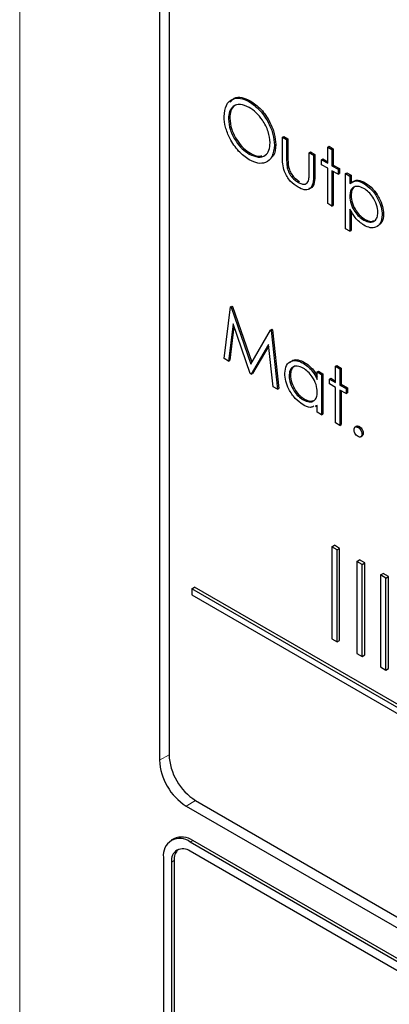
# Paper-space layout 'Blatt4' of a CAD drawing. Header units: millimetres. Extents: x 5 to 418, y 2 to 292.
# Tile 30 of 118: x 112.82 to 114.46, y 187.85 to 192.22. Entities that reach past the tile are written whole.
import ezdxf

# ---------------------------------------------------------------- set-up
doc = ezdxf.new("R2010")
doc.units = ezdxf.units.MM

psp = doc.layouts.new('Blatt4')

# ---------------------------------------------------------------- linework, layer by layer
at = {"color": 7, "linetype": 'Continuous', "lineweight": 18}
for p, q in [((112.8182, 195.6891), (112.8182, 184.3027)), ((114.0029, 191.6048), (114.0088, 191.6082)), ((114.1226, 191.5316), (114.1285, 191.535)), ((113.481, 188.958), (113.4389, 188.9345)), ((113.5982, 188.7551), (113.5568, 188.7304)), ((113.5745, 188.5705), (113.5863, 188.5773)), ((113.492, 188.482), (113.5038, 188.4888))]:
    psp.add_line(p, q, dxfattribs=at)
at = {"color": 7, "linetype": 'Continuous', "lineweight": 25}
for p, q in [((113.4389, 194.4462), (113.4389, 188.9345)), ((113.481, 194.4024), (113.481, 188.9588)), ((113.8357, 191.8566), (113.8416, 191.86)), ((113.7446, 191.7794), (113.7505, 191.7828)), ((113.9839, 191.6988), (113.9898, 191.7022)), ((113.9839, 191.6988), (114.0029, 191.6878)), ((113.9839, 191.6133), (113.9839, 191.6988)), ((113.9898, 191.7022), (114.0088, 191.6912)), ((114.0029, 191.6878), (114.0088, 191.6912)), ((114.0029, 191.6878), (114.0029, 191.6048)), ((114.0088, 191.6912), (114.0088, 191.6082)), ((113.9485, 191.6628), (113.9544, 191.6662)), ((114.1036, 191.6297), (114.1095, 191.6331)), ((114.1036, 191.5467), (114.1036, 191.6297)), ((114.1036, 191.6297), (114.1226, 191.6187)), ((114.1095, 191.6331), (114.1285, 191.6221)), ((114.1852, 191.6548), (114.191, 191.6582)), ((114.1852, 191.6548), (114.2042, 191.6438)), ((114.1852, 191.5826), (114.1852, 191.6548)), ((114.191, 191.6582), (114.2101, 191.6473)), ((114.2042, 191.6438), (114.2101, 191.6473)), ((114.2042, 191.6438), (114.2042, 191.5716)), ((114.2101, 191.6473), (114.2101, 191.575)), ((113.8366, 191.6236), (113.8425, 191.627)), ((114.1226, 191.6187), (114.1285, 191.6221)), ((114.1226, 191.6187), (114.1226, 191.5316)), ((114.1285, 191.6221), (114.1285, 191.535)), ((114.158, 191.5983), (114.1638, 191.6017)), ((114.158, 191.5763), (114.158, 191.5983)), ((114.158, 191.5983), (114.1852, 191.5826)), ((114.1638, 191.6017), (114.1852, 191.5894)), ((114.006, 191.5612), (114.0118, 191.5646)), ((114.1852, 191.5606), (114.158, 191.5763)), ((114.1852, 191.4036), (114.1852, 191.5606)), ((114.2042, 191.5716), (114.2101, 191.575)), ((114.2042, 191.5716), (114.2314, 191.5559)), ((114.2314, 191.5339), (114.2042, 191.5496)), ((114.2042, 191.5496), (114.2042, 191.3926)), ((114.2101, 191.575), (114.2373, 191.5593)), ((114.2101, 191.5462), (114.2101, 191.396)), ((114.2314, 191.5559), (114.2373, 191.5593)), ((114.2314, 191.5559), (114.2314, 191.5339)), ((114.2373, 191.5593), (114.2373, 191.5373)), ((114.264, 191.5371), (114.2699, 191.5405)), ((114.2699, 191.5405), (114.289, 191.5295)), ((114.0535, 191.4984), (114.0594, 191.5018)), ((114.2314, 191.5339), (114.2373, 191.5373)), ((114.264, 191.5371), (114.2831, 191.5261)), ((114.264, 191.2921), (114.264, 191.5371)), ((114.2831, 191.5261), (114.289, 191.5295)), ((114.2831, 191.5261), (114.2831, 191.493)), ((114.289, 191.5295), (114.289, 191.4964)), ((114.3457, 191.4931), (114.3516, 191.4965)), ((114.2831, 191.4362), (114.289, 191.4396)), ((114.2042, 191.3926), (114.1852, 191.4036)), ((114.2042, 191.3926), (114.2101, 191.396)), ((114.2831, 191.3795), (114.2831, 191.2811)), ((114.289, 191.3703), (114.289, 191.2845)), ((114.3458, 191.3297), (114.3517, 191.3331)), ((114.4272, 191.3539), (114.4331, 191.3573)), ((114.2831, 191.2811), (114.264, 191.2921)), ((114.2831, 191.2811), (114.289, 191.2845)), ((113.7255, 190.7163), (113.7535, 190.9451)), ((113.7535, 190.9451), (113.7594, 190.9485)), ((113.7535, 190.9451), (113.7563, 190.9435)), ((113.7563, 190.9435), (113.7622, 190.9469)), ((113.7563, 190.9435), (113.8438, 190.692)), ((113.7594, 190.9485), (113.7622, 190.9469)), ((113.7622, 190.9469), (113.8483, 190.6996)), ((113.765, 190.8702), (113.7447, 190.7052)), ((113.769, 190.8586), (113.7506, 190.7086)), ((113.8418, 190.6492), (113.765, 190.8702)), ((113.8438, 190.692), (113.9312, 190.8425)), ((113.9312, 190.8425), (113.9371, 190.8459)), ((113.9312, 190.8425), (113.934, 190.8409)), ((113.934, 190.8409), (113.9399, 190.8443)), ((113.9371, 190.8459), (113.9399, 190.8443)), ((113.9399, 190.8443), (113.968, 190.5831)), ((113.934, 190.8409), (113.9621, 190.5797)), ((113.9227, 190.7787), (113.8461, 190.6467)), ((113.9233, 190.773), (113.852, 190.6501)), ((113.943, 190.5907), (113.9227, 190.7787)), ((113.7447, 190.7052), (113.7255, 190.7163)), ((113.7447, 190.7052), (113.7506, 190.7086)), ((114.0762, 190.696), (114.0821, 190.6994)), ((114.2205, 190.6818), (114.2264, 190.6852)), ((114.2205, 190.6818), (114.2395, 190.6708)), ((114.2205, 190.6096), (114.2205, 190.6818)), ((114.2264, 190.6852), (114.2454, 190.6742)), ((114.2395, 190.6708), (114.2454, 190.6742)), ((114.2395, 190.6708), (114.2395, 190.5986)), ((114.2454, 190.6742), (114.2454, 190.602)), ((113.8461, 190.6467), (113.8418, 190.6492)), ((113.8461, 190.6467), (113.852, 190.6501)), ((114.0138, 190.6396), (114.0197, 190.643)), ((114.1389, 190.6567), (114.1448, 190.6601)), ((114.1389, 190.6235), (114.1389, 190.6567)), ((114.1389, 190.6567), (114.158, 190.6457)), ((114.1448, 190.6601), (114.1638, 190.6491)), ((114.158, 190.6457), (114.1638, 190.6491)), ((114.158, 190.6457), (114.158, 190.4667)), ((114.1638, 190.6491), (114.1638, 190.4701)), ((114.1933, 190.6253), (114.1992, 190.6287)), ((114.1933, 190.6033), (114.1933, 190.6253)), ((114.1933, 190.6253), (114.2205, 190.6096)), ((114.1992, 190.6287), (114.2205, 190.6164)), ((113.9621, 190.5797), (113.943, 190.5907)), ((113.9621, 190.5797), (113.968, 190.5831)), ((114.2205, 190.5876), (114.1933, 190.6033)), ((114.2205, 190.4306), (114.2205, 190.5876)), ((114.2395, 190.5986), (114.2454, 190.602)), ((114.2395, 190.5986), (114.2667, 190.5829)), ((114.2454, 190.602), (114.2726, 190.5863)), ((114.2667, 190.5829), (114.2726, 190.5863)), ((114.2667, 190.5829), (114.2667, 190.5609)), ((114.2726, 190.5863), (114.2726, 190.5643)), ((114.0763, 190.5327), (114.0822, 190.5361)), ((114.2667, 190.5609), (114.2395, 190.5766)), ((114.2395, 190.5766), (114.2395, 190.4196)), ((114.2454, 190.5732), (114.2454, 190.423)), ((114.2667, 190.5609), (114.2726, 190.5643)), ((114.1389, 190.5086), (114.1314, 190.5065)), ((114.1317, 190.5038), (114.1389, 190.508)), ((114.1389, 190.4777), (114.1389, 190.5086)), ((114.158, 190.4667), (114.1389, 190.4777)), ((114.158, 190.4667), (114.1638, 190.4701)), ((114.2395, 190.4196), (114.2205, 190.4306)), ((114.2395, 190.4196), (114.2454, 190.423)), ((114.3139, 190.416), (114.3066, 190.4118)), ((114.3198, 190.4109), (114.3257, 190.4143)), ((114.3314, 190.3684), (114.3388, 190.3727)), ((114.3375, 190.3803), (114.3433, 190.3837)), ((114.2029, 189.8807), (114.2147, 189.8875)), ((114.2265, 189.8671), (114.2029, 189.8807)), ((114.2029, 189.8807), (114.2029, 189.4725)), ((114.2383, 189.8739), (114.2147, 189.8875)), ((114.2265, 189.8671), (114.2383, 189.8739)), ((114.2265, 189.4589), (114.2265, 189.8671)), ((114.2383, 189.4657), (114.2383, 189.8739)), ((114.3151, 189.816), (114.3269, 189.8228)), ((114.3387, 189.8024), (114.3151, 189.816)), ((114.3151, 189.816), (114.3151, 189.4077)), ((114.3505, 189.8092), (114.3269, 189.8228)), ((114.3387, 189.8024), (114.3505, 189.8092)), ((114.3387, 189.3941), (114.3387, 189.8024)), ((114.3505, 189.4009), (114.3505, 189.8092)), ((114.4194, 189.7558), (114.4312, 189.7626)), ((114.443, 189.7422), (114.4194, 189.7558)), ((114.4194, 189.7558), (114.4194, 189.3475)), ((114.4548, 189.749), (114.4312, 189.7626)), ((114.443, 189.7422), (114.4548, 189.749)), ((114.443, 189.3339), (114.443, 189.7422)), ((114.4548, 189.3407), (114.4548, 189.749)), ((113.5823, 189.6946), (113.5941, 189.7014)), ((119.3728, 186.3519), (113.5823, 189.6946)), ((113.5823, 189.6946), (113.5823, 189.6674)), ((113.5823, 189.6674), (119.3728, 186.3247)), ((119.3846, 186.3587), (113.5941, 189.7014)), ((114.2029, 189.4725), (114.2265, 189.4589)), ((114.2265, 189.4589), (114.2383, 189.4657)), ((114.3151, 189.4077), (114.3387, 189.3941)), ((114.3387, 189.3941), (114.3505, 189.4009)), ((114.4194, 189.3475), (114.443, 189.3339)), ((114.443, 189.3339), (114.4548, 189.3407)), ((113.5989, 188.7547), (119.4914, 185.353)), ((113.5568, 188.7304), (119.5083, 185.2947)), ((113.5029, 188.5855), (113.4911, 188.5787)), ((119.467, 185.1688), (113.5745, 188.5705)), ((119.4788, 185.1756), (113.5863, 188.5773)), ((115.0476, 187.6792), (113.5745, 188.5297)), ((113.4566, 188.5024), (113.4566, 186.5972)), ((113.5038, 188.4888), (113.5038, 186.5836)), ((113.492, 188.482), (113.492, 186.5768))]:
    psp.add_line(p, q, dxfattribs=at)
for centre, radius, start, end in [((113.6948, 188.9462), 0.2561, 182.6055, 237.3945), ((113.7369, 188.9704), 0.2561, 182.6055, 237.3945), ((113.5285, 188.5141), 0.0728, 50.7967, 189.214), ((113.5374, 188.5091), 0.0838, 54.3824, 114.3071), ((113.5423, 188.4902), 0.0509, 50.7967, 189.214), ((113.5651, 188.494), 0.0616, 134.0045, 184.8598)]:
    psp.add_arc(centre, radius, start, end, dxfattribs=at)
for points, knots in [([(113.7255, 191.7903), (113.7275, 191.8081), (113.7314, 191.8436), (113.7604, 191.8699), (113.7971, 191.8744), (113.8228, 191.8625), (113.8357, 191.8566)], [0, 0, 0, 0, 0.279731, 0.5593268, 0.7796805, 1, 1, 1, 1]), ([(113.753, 191.854), (113.7584, 191.8606), (113.7707, 191.8757), (113.8033, 191.8774), (113.8288, 191.8658), (113.8416, 191.86)], [0, 0, 0, 0, 0.2774234, 0.6387397, 1, 1, 1, 1]), ([(113.8357, 191.8566), (113.8523, 191.845), (113.8855, 191.8218), (113.9227, 191.7655), (113.9453, 191.7098), (113.9475, 191.6785), (113.9485, 191.6628)], [0, 0, 0, 0, 0.279767, 0.559358, 0.779571, 1, 1, 1, 1]), ([(113.8416, 191.86), (113.8582, 191.8484), (113.8914, 191.8252), (113.9286, 191.7689), (113.9512, 191.7132), (113.9533, 191.6819), (113.9544, 191.6662)], [0, 0, 0, 0, 0.279767, 0.559358, 0.779571, 1, 1, 1, 1]), ([(113.8366, 191.8309), (113.8232, 191.8366), (113.7964, 191.8481), (113.7658, 191.8385), (113.7475, 191.8144), (113.7455, 191.7911), (113.7446, 191.7794)], [0, 0, 0, 0, 0.279627, 0.55935, 0.77963, 1, 1, 1, 1]), ([(113.7935, 191.8441), (113.7857, 191.8429), (113.7689, 191.8404), (113.7535, 191.8174), (113.7515, 191.7944), (113.7505, 191.7828)], [0, 0, 0, 0, 0.303416, 0.651638, 1, 1, 1, 1]), ([(113.9295, 191.6738), (113.9279, 191.6903), (113.9246, 191.7233), (113.8988, 191.7719), (113.8682, 191.8091), (113.8472, 191.8236), (113.8366, 191.8309)], [0, 0, 0, 0, 0.279468, 0.55887, 0.779516, 1, 1, 1, 1]), ([(113.8374, 191.5981), (113.8209, 191.6097), (113.7881, 191.6329), (113.7515, 191.6886), (113.729, 191.7437), (113.7267, 191.7748), (113.7255, 191.7903)], [0, 0, 0, 0, 0.279663, 0.559354, 0.779636, 1, 1, 1, 1]), ([(113.7446, 191.7794), (113.7462, 191.7631), (113.7494, 191.7303), (113.7751, 191.6822), (113.8051, 191.6448), (113.8261, 191.6307), (113.8366, 191.6236)], [0, 0, 0, 0, 0.279416, 0.559077, 0.779478, 1, 1, 1, 1]), ([(113.7505, 191.7828), (113.7521, 191.7665), (113.7553, 191.7337), (113.781, 191.6856), (113.811, 191.6482), (113.832, 191.6341), (113.8425, 191.627)], [0, 0, 0, 0, 0.279416, 0.559077, 0.779478, 1, 1, 1, 1]), ([(113.8366, 191.6236), (113.8501, 191.6176), (113.877, 191.6056), (113.9082, 191.6144), (113.9266, 191.6388), (113.9285, 191.6621), (113.9295, 191.6738)], [0, 0, 0, 0, 0.27983, 0.559389, 0.779654, 1, 1, 1, 1]), ([(113.9485, 191.6628), (113.9467, 191.6448), (113.9429, 191.609), (113.9127, 191.5843), (113.8762, 191.5795), (113.8503, 191.5919), (113.8374, 191.5981)], [0, 0, 0, 0, 0.27963, 0.559343, 0.779597, 1, 1, 1, 1]), ([(113.9544, 191.6662), (113.9535, 191.6471), (113.9522, 191.6208), (113.9372, 191.6097), (113.9331, 191.6067)], [0, 0, 0, 0, 0.727298, 1, 1, 1, 1]), ([(113.8425, 191.627), (113.8564, 191.6199), (113.8752, 191.6102), (113.8893, 191.6152), (113.8929, 191.6165)], [0, 0, 0, 0, 0.744695, 1, 1, 1, 1]), ([(114.0534, 191.4765), (114.0416, 191.4844), (114.0181, 191.5001), (113.9851, 191.555), (113.9844, 191.5911), (113.9839, 191.6133)], [0, 0, 0, 0, 0.28097, 0.559785, 1, 1, 1, 1]), ([(114.0029, 191.6048), (114.0029, 191.5969), (114.0029, 191.5829), (114.005, 191.5678), (114.006, 191.5612)], [0, 0, 0, 0, 0.560377, 1, 1, 1, 1]), ([(114.0088, 191.6082), (114.0088, 191.6003), (114.0088, 191.5863), (114.0109, 191.5712), (114.0118, 191.5646)], [0, 0, 0, 0, 0.560377, 1, 1, 1, 1]), ([(114.006, 191.5612), (114.0083, 191.5538), (114.013, 191.5391), (114.03, 191.5149), (114.0446, 191.5047), (114.0535, 191.4984)], [0, 0, 0, 0, 0.280117, 0.560544, 1, 1, 1, 1]), ([(114.0118, 191.5646), (114.0142, 191.5572), (114.0189, 191.5425), (114.0359, 191.5183), (114.0505, 191.5081), (114.0594, 191.5018)], [0, 0, 0, 0, 0.280117, 0.560544, 1, 1, 1, 1]), ([(114.1004, 191.5049), (114.1016, 191.5123), (114.1037, 191.5255), (114.1036, 191.5402), (114.1036, 191.5467)], [0, 0, 0, 0, 0.559371, 1, 1, 1, 1]), ([(114.1226, 191.5316), (114.1224, 191.5183), (114.1221, 191.4919), (114.1072, 191.4656), (114.0806, 191.4628), (114.0625, 191.4719), (114.0534, 191.4765)], [0, 0, 0, 0, 0.2815008, 0.5596459, 0.7792985, 1, 1, 1, 1]), ([(114.0535, 191.4984), (114.0591, 191.4956), (114.0701, 191.49), (114.0842, 191.4895), (114.0949, 191.4944), (114.0986, 191.5014), (114.1004, 191.5049)], [0, 0, 0, 0, 0.28027, 0.560007, 0.780074, 1, 1, 1, 1]), ([(114.1285, 191.535), (114.1282, 191.522), (114.1276, 191.4963), (114.1171, 191.4715), (114.1045, 191.4709), (114.102, 191.4708)], [0, 0, 0, 0, 0.448451, 0.891556, 1, 1, 1, 1]), ([(114.2831, 191.493), (114.2927, 191.4991), (114.31, 191.5102), (114.3348, 191.4983), (114.3457, 191.4931)], [0, 0, 0, 0, 0.558418, 1, 1, 1, 1]), ([(114.289, 191.4964), (114.2986, 191.5025), (114.3159, 191.5136), (114.3407, 191.5017), (114.3516, 191.4965)], [0, 0, 0, 0, 0.558418, 1, 1, 1, 1]), ([(114.3455, 191.4712), (114.3363, 191.4754), (114.318, 191.4837), (114.2973, 191.4766), (114.2849, 191.4601), (114.2837, 191.4442), (114.2831, 191.4362)], [0, 0, 0, 0, 0.279747, 0.559315, 0.779515, 1, 1, 1, 1]), ([(114.3127, 191.4802), (114.3093, 191.4795), (114.3, 191.4777), (114.2909, 191.4632), (114.2896, 191.4474), (114.289, 191.4396)], [0, 0, 0, 0, 0.219851, 0.609672, 1, 1, 1, 1]), ([(114.4082, 191.3646), (114.4069, 191.3758), (114.4044, 191.3982), (114.3876, 191.4312), (114.3669, 191.4566), (114.3527, 191.4663), (114.3455, 191.4712)], [0, 0, 0, 0, 0.279387, 0.559092, 0.779508, 1, 1, 1, 1]), ([(114.3457, 191.4931), (114.3576, 191.4846), (114.3814, 191.4678), (114.4079, 191.4276), (114.4246, 191.3877), (114.4263, 191.3651), (114.4272, 191.3539)], [0, 0, 0, 0, 0.279627, 0.559432, 0.779703, 1, 1, 1, 1]), ([(114.3516, 191.4965), (114.3635, 191.488), (114.3873, 191.4712), (114.4138, 191.431), (114.4305, 191.3911), (114.4322, 191.3686), (114.4331, 191.3573)], [0, 0, 0, 0, 0.279627, 0.559432, 0.779703, 1, 1, 1, 1]), ([(114.2831, 191.4362), (114.2841, 191.425), (114.2861, 191.4027), (114.3034, 191.3695), (114.3243, 191.3445), (114.3387, 191.3346), (114.3458, 191.3297)], [0, 0, 0, 0, 0.279654, 0.558875, 0.779455, 1, 1, 1, 1]), ([(114.289, 191.4396), (114.29, 191.4284), (114.292, 191.4061), (114.3093, 191.3729), (114.3302, 191.3479), (114.3446, 191.338), (114.3517, 191.3331)], [0, 0, 0, 0, 0.279654, 0.558875, 0.779455, 1, 1, 1, 1]), ([(114.3463, 191.3074), (114.3325, 191.3175), (114.3078, 191.3356), (114.2906, 191.3661), (114.2831, 191.3795)], [0, 0, 0, 0, 0.558466, 1, 1, 1, 1]), ([(114.3458, 191.3297), (114.3549, 191.3258), (114.373, 191.3179), (114.3934, 191.3251), (114.4058, 191.3413), (114.4074, 191.3569), (114.4082, 191.3646)], [0, 0, 0, 0, 0.279628, 0.559247, 0.779775, 1, 1, 1, 1]), ([(114.4272, 191.3539), (114.4258, 191.3409), (114.423, 191.3149), (114.4009, 191.2974), (114.3744, 191.294), (114.3557, 191.303), (114.3463, 191.3074)], [0, 0, 0, 0, 0.2795398, 0.5592729, 0.7795593, 1, 1, 1, 1]), ([(114.3517, 191.3331), (114.361, 191.3286), (114.3753, 191.3217), (114.3859, 191.3265), (114.3895, 191.3281)], [0, 0, 0, 0, 0.650568, 1, 1, 1, 1]), ([(114.4331, 191.3573), (114.4322, 191.3436), (114.4308, 191.3229), (114.4185, 191.3145), (114.4143, 191.3116)], [0, 0, 0, 0, 0.658028, 1, 1, 1, 1]), ([(114.0191, 190.6986), (114.0226, 190.7023), (114.0316, 190.7117), (114.0544, 190.7124), (114.0728, 190.7038), (114.0821, 190.6994)], [0, 0, 0, 0, 0.246314, 0.623076, 1, 1, 1, 1]), ([(113.9948, 190.6509), (113.9963, 190.6637), (113.9992, 190.6895), (114.0217, 190.7064), (114.0482, 190.7094), (114.0669, 190.7005), (114.0762, 190.696)], [0, 0, 0, 0, 0.279413, 0.559191, 0.779548, 1, 1, 1, 1]), ([(114.0765, 190.6739), (114.0674, 190.6779), (114.0492, 190.686), (114.0285, 190.6792), (114.0161, 190.663), (114.0146, 190.6474), (114.0138, 190.6396)], [0, 0, 0, 0, 0.2797672, 0.5592905, 0.7797189, 1, 1, 1, 1]), ([(114.0439, 190.6827), (114.0405, 190.6821), (114.0312, 190.6804), (114.0222, 190.666), (114.0205, 190.6507), (114.0197, 190.643)], [0, 0, 0, 0, 0.219758, 0.610009, 1, 1, 1, 1]), ([(114.0762, 190.696), (114.0902, 190.6861), (114.1152, 190.6684), (114.1317, 190.6373), (114.1389, 190.6235)], [0, 0, 0, 0, 0.559062, 1, 1, 1, 1]), ([(114.1389, 190.5668), (114.1379, 190.578), (114.1359, 190.6004), (114.1187, 190.6336), (114.0981, 190.6594), (114.0837, 190.6691), (114.0765, 190.6739)], [0, 0, 0, 0, 0.2796602, 0.5592103, 0.7794872, 1, 1, 1, 1]), ([(114.0821, 190.6994), (114.0962, 190.6897), (114.1186, 190.6742), (114.1334, 190.6468), (114.1389, 190.6366)], [0, 0, 0, 0, 0.628792, 1, 1, 1, 1]), ([(114.0756, 190.5111), (114.0637, 190.5196), (114.0399, 190.5365), (114.0135, 190.5771), (113.9972, 190.617), (113.9956, 190.6396), (113.9948, 190.6509)], [0, 0, 0, 0, 0.279573, 0.559333, 0.779589, 1, 1, 1, 1]), ([(114.0138, 190.6396), (114.0151, 190.6284), (114.0177, 190.606), (114.0344, 190.5731), (114.0549, 190.5474), (114.0691, 190.5376), (114.0763, 190.5327)], [0, 0, 0, 0, 0.2794286, 0.5591463, 0.7795701, 1, 1, 1, 1]), ([(114.0197, 190.643), (114.021, 190.6318), (114.0236, 190.6094), (114.0403, 190.5765), (114.0608, 190.5508), (114.075, 190.541), (114.0822, 190.5361)], [0, 0, 0, 0, 0.2794286, 0.5591463, 0.7795701, 1, 1, 1, 1]), ([(114.0763, 190.5327), (114.0854, 190.5287), (114.1035, 190.5207), (114.1247, 190.5265), (114.1371, 190.543), (114.1383, 190.5589), (114.1389, 190.5668)], [0, 0, 0, 0, 0.279822, 0.559387, 0.779603, 1, 1, 1, 1]), ([(114.0822, 190.5361), (114.0915, 190.5316), (114.1063, 190.5244), (114.1175, 190.5288), (114.1217, 190.5304)], [0, 0, 0, 0, 0.628782, 1, 1, 1, 1]), ([(114.1234, 190.5043), (114.1181, 190.5019), (114.1047, 190.4959), (114.0866, 190.5054), (114.0756, 190.5111)], [0, 0, 0, 0, 0.3965382, 1, 1, 1, 1]), ([(114.3021, 190.4007), (114.3024, 190.4036), (114.303, 190.4092), (114.3078, 190.4131), (114.3136, 190.4139), (114.3177, 190.4119), (114.3198, 190.4109)], [0, 0, 0, 0, 0.2795762, 0.5592837, 0.7795524, 1, 1, 1, 1]), ([(114.3134, 190.4153), (114.3137, 190.4156), (114.3152, 190.4172), (114.3196, 190.4171), (114.3237, 190.4153), (114.3257, 190.4143)], [0, 0, 0, 0, 0.1165381, 0.5580897, 1, 1, 1, 1]), ([(114.3198, 190.4109), (114.3224, 190.4091), (114.3276, 190.4054), (114.3333, 190.3965), (114.337, 190.3877), (114.3373, 190.3828), (114.3375, 190.3803)], [0, 0, 0, 0, 0.279602, 0.559212, 0.779475, 1, 1, 1, 1]), ([(114.3257, 190.4143), (114.3283, 190.4125), (114.3335, 190.4088), (114.3392, 190.3999), (114.3429, 190.3911), (114.3432, 190.3862), (114.3433, 190.3837)], [0, 0, 0, 0, 0.279602, 0.559212, 0.779475, 1, 1, 1, 1]), ([(114.3198, 190.3701), (114.3172, 190.372), (114.312, 190.3757), (114.3062, 190.3846), (114.3027, 190.3933), (114.3023, 190.3983), (114.3021, 190.4007)], [0, 0, 0, 0, 0.279581, 0.559143, 0.779575, 1, 1, 1, 1]), ([(114.3375, 190.3803), (114.3371, 190.3775), (114.3365, 190.3718), (114.3317, 190.368), (114.3259, 190.3672), (114.3218, 190.3691), (114.3198, 190.3701)], [0, 0, 0, 0, 0.279469, 0.559358, 0.779674, 1, 1, 1, 1]), ([(114.3433, 190.3837), (114.3431, 190.3808), (114.3426, 190.3756), (114.3393, 190.3735), (114.3379, 190.3725)], [0, 0, 0, 0, 0.5544413, 1, 1, 1, 1])]:
    psp.add_open_spline(points, degree=3, knots=knots, dxfattribs=at)

doc.saveas('drawing.dxf')
